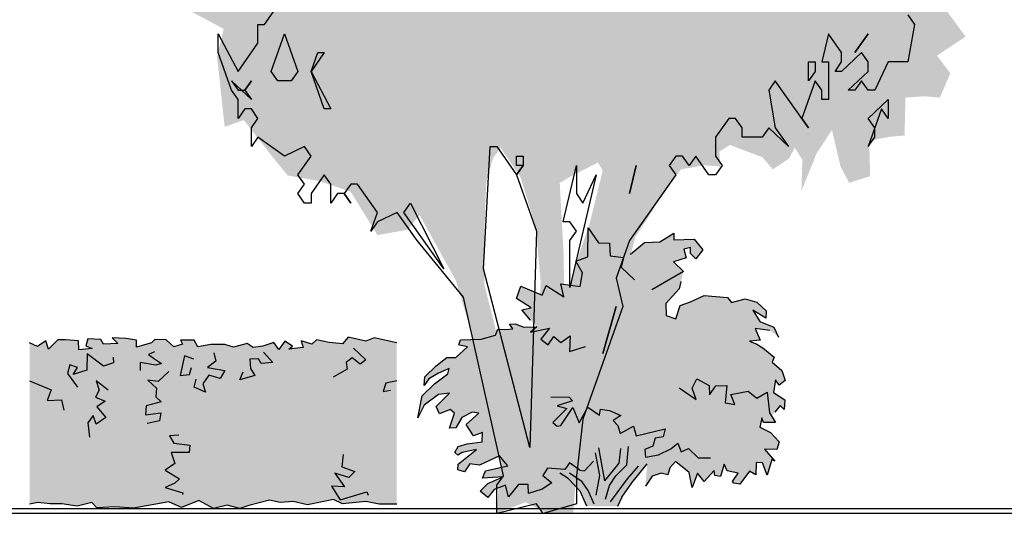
# Model space of a CAD drawing. Extents: x -73 to 359, y -4 to 85.
# Tile 134 of 151: x 278.59 to 282.62, y 8.17 to 10.19. Entities that reach past the tile are written whole.
import ezdxf

# ---------------------------------------------------------------- set-up
doc = ezdxf.new("R2010")
doc.units = 0
doc.header["$MEASUREMENT"] = 0
doc.layers.add('Ansicht_Süd Garagen_8_P_ZE_SYMBOL', color=7, linetype='Continuous')
doc.layers.add('Ansicht_Süd Garagen_8_R_TR_BODEN', color=7, linetype='Continuous')

msp = doc.modelspace()

# ---------------------------------------------------------------- hatches: boundary and pattern name
at = {"layer": 'Ansicht_Süd Garagen_8_P_ZE_SYMBOL', "linetype": 'Continuous', "lineweight": 18, "ltscale": 1000}
h = msp.add_hatch(color=255, dxfattribs=at)
h.paths.add_polyline_path([(279.5235, 11.4391), (279.4026, 11.4557), (279.2934, 11.5332), (279.1764, 11.5664), (279.0321, 11.5996), (278.9619, 11.6605), (278.8995, 11.6273), (278.8644, 11.4646), (278.8488, 11.3483), (278.9424, 11.2487), (278.8995, 11.1933), (278.7786, 11.1933), (278.8215, 11.1048), (278.8839, 11.0605), (278.8761, 10.9719), (278.8605, 10.9055), (278.8683, 10.8557), (278.9034, 10.7505), (278.8839, 10.6287), (278.919, 10.5125), (278.8878, 10.363), (279.0282, 10.2579), (279.114, 10.2246), (279.27, 10.2357), (279.426, 10.1527), (279.3987, 10.0398), (279.4299, 9.7519), (279.5079, 9.7796), (279.6288, 9.6246), (279.6873, 9.5527), (279.816, 9.5305), (279.9447, 9.4862), (280.054, 9.3091), (280.1788, 9.3313), (280.2256, 9.3921), (280.3738, 9.1242), (280.4557, 8.853), (280.5298, 8.5818), (280.5571, 8.3825), (280.5415, 8.171), (280.6585, 8.2164), (280.7482, 8.171), (280.8543, 8.171), (280.8699, 8.3825), (280.9401, 8.6648), (280.9908, 8.8253), (281.0415, 9.0191), (281.0688, 9.1574), (281.1078, 9.3014), (281.1624, 9.3844), (281.2248, 9.4896), (281.295, 9.5781), (281.3925, 9.5947), (281.4549, 9.5892), (281.451, 9.6501), (281.4939, 9.6778), (281.6265, 9.6279), (281.6694, 9.5781), (281.7357, 9.6224), (281.7591, 9.6667), (281.7903, 9.6169), (281.7864, 9.4896), (281.8488, 9.6445), (281.9112, 9.7387), (281.9463, 9.5892), (281.9814, 9.5228), (282.0672, 9.5504), (282.0633, 9.6944), (282.1452, 9.711), (282.2076, 9.7165), (282.2115, 9.8715), (282.2896, 9.877), (282.352, 9.8715), (282.3949, 9.9711), (282.3403, 10.0431), (282.4066, 10.0874), (282.4573, 10.1206), (282.3481, 10.27), (282.3013, 10.3365), (282.4105, 10.3254), (282.4963, 10.4018), (282.4027, 10.5014), (282.3325, 10.5402), (282.3637, 10.6287), (282.4807, 10.59), (282.5529, 10.59), (282.5275, 10.7616), (282.5002, 10.8446), (282.391, 10.8114), (282.3676, 10.8225), (282.3793, 10.9442), (282.3481, 11.0716), (282.5197, 11.1324), (282.4729, 11.2487), (282.4456, 11.3151), (282.4885, 11.4369), (282.4924, 11.614), (282.4261, 11.8244), (282.2974, 11.9185), (282.2154, 11.9959), (282.0945, 12.0402), (281.9775, 12.0347), (281.8449, 12.0458), (281.8371, 12.1067), (281.9268, 12.1177), (281.9736, 12.1343), (282.1101, 12.1454), (282.1686, 12.2118), (282.231, 12.3225), (282.2818, 12.4056), (282.3091, 12.555), (282.3403, 12.71), (282.1998, 12.6214), (282.0906, 12.6104), (281.9931, 12.6713), (282.1725, 12.7487), (282.2076, 12.8096), (282.1452, 12.9369), (282.0009, 12.9137), (281.919, 12.8694), (281.8605, 12.9414), (281.7903, 13.0299), (281.6967, 12.9192), (281.6265, 12.8417), (281.5407, 12.7698), (281.5719, 12.9303), (281.7123, 13.0244), (281.8176, 13.1019), (281.9346, 13.1739), (281.9814, 13.3233), (281.9424, 13.3953), (281.7942, 13.4285), (281.8137, 13.5503), (281.7981, 13.6942), (281.685, 13.672), (281.5641, 13.6111), (281.4861, 13.5835), (281.4198, 13.6333), (281.334, 13.7052), (281.1858, 13.6388), (281.1507, 13.5558), (280.9869, 13.5613), (281.0064, 13.7717), (280.9401, 13.8492), (280.8231, 13.744), (280.7763, 13.661), (280.4565, 13.7551), (280.3862, 13.899), (280.2802, 14.054), (280.1593, 14.0318), (280.0696, 14.1326), (279.9135, 14.0152), (279.9642, 13.9709), (280.054, 13.9267), (280.0618, 13.7993), (279.9564, 13.7385), (279.8238, 13.7883), (279.7653, 13.8492), (279.6678, 13.7938), (279.6873, 13.661), (279.7536, 13.5613), (279.6405, 13.4783), (279.4338, 13.4285), (279.4572, 13.2735), (279.4767, 13.1849), (279.4455, 13.0908), (279.4611, 12.9226), (279.5391, 12.8395), (279.4533, 12.7122), (279.3402, 12.6956), (279.2544, 12.751), (279.1374, 12.679), (279.1842, 12.5849), (279.1569, 12.4742), (279.1335, 12.3303), (279.1686, 12.1974), (279.1413, 12.1365), (279.0282, 12.1974), (278.9385, 12.1033), (278.997, 12.0148), (279.0087, 11.9317), (279.0165, 11.7823), (279.0672, 11.7048), (279.1179, 11.7878), (279.2193, 11.8376), (279.3831, 11.7435), (279.426, 11.6273), (279.5313, 11.5664)], flags=0)
h.paths.add_polyline_path([(280.8457, 9.5504), (280.7989, 9.5228), (280.8145, 9.2349), (280.8184, 8.9969), (280.8613, 9.1851), (280.9198, 9.3512), (280.9744, 9.5726), (280.9549, 9.6058)], flags=0)
h.paths.add_polyline_path([(280.7014, 9.3401), (280.639, 9.5449), (280.5571, 9.6667), (280.5259, 9.6224), (280.4986, 9.5283), (280.4908, 9.3124), (280.4908, 9.1076), (280.5493, 8.8751), (280.6039, 8.6759), (280.6741, 8.4046), (280.7014, 8.6925), (280.7209, 9.1187)], flags=0)
h.paths.add_polyline_path([(279.2271, 10.6597), (279.0945, 10.787), (279.0477, 10.8811), (279.2973, 10.8645), (279.3519, 10.7704)], flags=0)
h.paths.add_polyline_path([(279.4494, 12.4465), (279.3285, 12.5019), (279.3831, 12.1808), (279.4923, 12.1919)], flags=0)
for points in [[(280.7058, 8.9342), (280.6793, 8.961), (280.6439, 9.0038), (280.6821, 9.0117), (280.6224, 9.0502), (280.64, 9.1005), (280.7266, 9.0635), (280.7435, 9.1025), (280.8157, 9.056), (280.804, 9.1101), (280.8821, 9.0985), (280.892, 9.1548), (280.865, 9.2027), (280.9134, 9.22), (280.9153, 9.3383), (280.9578, 9.2779), (281.0023, 9.2763), (281.0052, 9.2242), (281.0588, 9.2169), (281.0884, 9.2311), (281.1452, 9.2785), (281.2083, 9.2822), (281.2656, 9.3164), (281.2649, 9.2899), (281.3477, 9.2919), (281.3841, 9.2493), (281.3548, 9.2126), (281.3333, 9.2339), (281.3333, 9.259), (281.3059, 9.2513), (281.3157, 9.2165), (281.263, 9.1991), (281.304, 9.1604), (281.2942, 9.1198), (281.2864, 9.0889), (281.2317, 9.0289), (281.2335, 8.9799), (281.2735, 8.9671), (281.2903, 9.0212), (281.3333, 9.0367), (281.3894, 9.0624), (281.4839, 9.054), (281.5002, 9.034), (281.5559, 9.049), (281.6047, 9.0352), (281.642, 8.9989), (281.6409, 8.9699), (281.5874, 9.0016), (281.6161, 8.9562), (281.6741, 8.9331), (281.6921, 8.8922), (281.6579, 8.9186), (281.5976, 8.9264), (281.6178, 8.8791), (281.5745, 8.8752), (281.6043, 8.8629), (281.6282, 8.8479), (281.6746, 8.8103), (281.6668, 8.7889), (281.7062, 8.7549), (281.7197, 8.7142), (281.6955, 8.6947), (281.6803, 8.7176), (281.6718, 8.6646), (281.718, 8.6346), (281.7152, 8.5961), (281.6994, 8.6126), (281.678, 8.5844), (281.6636, 8.5691), (281.6807, 8.5423), (281.6313, 8.5426), (281.6246, 8.561), (281.6161, 8.5234), (281.6595, 8.502), (281.6949, 8.4635), (281.6862, 8.4324), (281.6351, 8.4331), (281.6775, 8.3839), (281.6651, 8.3911), (281.6465, 8.3278), (281.6279, 8.3769), (281.6012, 8.3794), (281.6004, 8.3287), (281.5745, 8.3438), (281.5345, 8.2906), (281.5101, 8.2942), (281.5047, 8.3009), (281.5284, 8.3354), (281.4828, 8.3455), (281.471, 8.3722), (281.4563, 8.3215), (281.433, 8.3254), (281.4299, 8.3466), (281.3883, 8.3009), (281.3614, 8.3353), (281.3399, 8.2764), (281.3275, 8.3377), (281.2718, 8.3828), (281.2482, 8.3566), (281.2403, 8.3287), (281.2127, 8.3354), (281.1767, 8.3237), (281.1486, 8.2826), (281.1564, 8.3733), (281.0934, 8.2959), (281.0529, 8.2374), (281.0351, 8.1993), (280.91, 8.2006), (280.8824, 8.2613), (280.8329, 8.3137), (280.7989, 8.3353), (280.7845, 8.3532), (280.7493, 8.3561), (280.7294, 8.326), (280.7671, 8.2953), (280.7271, 8.2697), (280.6709, 8.2524), (280.6692, 8.2892), (280.6302, 8.2884), (280.5892, 8.2381), (280.5775, 8.2865), (280.5308, 8.268), (280.5052, 8.2362), (280.474, 8.2613), (280.5055, 8.2925), (280.5679, 8.3209), (280.483, 8.3154), (280.4955, 8.3445), (280.5872, 8.3657), (280.5521, 8.4063), (280.4706, 8.3683), (280.4318, 8.3733), (280.4095, 8.3406), (280.3828, 8.3494), (280.3834, 8.3722), (280.4582, 8.4318), (280.3998, 8.4199), (280.382, 8.4087), (280.3705, 8.4199), (280.3841, 8.445), (280.4212, 8.4547), (280.4816, 8.463), (280.483, 8.5014), (280.4464, 8.4881), (280.4171, 8.5337), (280.4681, 8.5804), (280.4408, 8.5842), (280.3986, 8.5626), (280.3738, 8.5209), (280.349, 8.5198), (280.3685, 8.5804), (280.3509, 8.5958), (280.308, 8.5784), (280.2943, 8.6074), (280.349, 8.6619), (280.3041, 8.6577), (280.2455, 8.6132), (280.2196, 8.5621), (280.2371, 8.6518), (280.2872, 8.7003), (280.3417, 8.7415), (280.3468, 8.7638), (280.304, 8.7449), (280.2635, 8.7216), (280.2455, 8.6944), (280.2472, 8.7293), (280.2933, 8.7747), (280.3372, 8.8089), (280.3744, 8.8085), (280.4222, 8.8518), (280.3834, 8.8599), (280.3873, 8.8646), (280.3935, 8.8802), (280.4785, 8.883), (280.5358, 8.8997), (280.5462, 8.9245), (280.5755, 8.9226), (280.6067, 8.9259), (280.5938, 8.9454), (280.6166, 8.9465), (280.6517, 8.9323)], [(279.4396, 8.2046), (279.3835, 8.191), (279.3244, 8.223), (279.2532, 8.1947), (279.2018, 8.2175), (279.057, 8.1917), (278.9812, 8.1976), (278.908, 8.1931), (278.8874, 8.2154), (278.8268, 8.2004), (278.7639, 8.2099), (278.717, 8.2097), (278.6666, 8.2147), (278.6326, 8.2082), (278.6326, 8.8686), (278.665, 8.8533), (278.6996, 8.8769), (278.7101, 8.8423), (278.7482, 8.8806), (278.7794, 8.8804), (278.8325, 8.8761), (278.8346, 8.8401), (278.8886, 8.8459), (278.8621, 8.8567), (278.871, 8.8844), (278.9236, 8.8816), (278.9343, 8.8626), (278.9937, 8.8651), (278.9698, 8.8887), (279.0269, 8.8868), (279.0691, 8.8796), (279.0691, 8.8506), (279.1305, 8.8679), (279.1445, 8.8816), (279.1911, 8.8806), (279.2216, 8.8514), (279.2572, 8.8634), (279.2497, 8.8789), (279.3058, 8.8789), (279.3198, 8.8525), (279.3732, 8.8619), (279.4299, 8.8611), (279.4661, 8.8504), (279.5222, 8.8653), (279.5464, 8.8494), (279.5856, 8.8544), (279.631, 8.8693), (279.6517, 8.8415), (279.6758, 8.8749), (279.7069, 8.8554), (279.6918, 8.843), (279.7506, 8.8489), (279.7424, 8.8769), (279.7853, 8.8624), (279.8048, 8.8806), (279.8566, 8.8697), (279.9111, 8.8637), (279.935, 8.891), (280.0065, 8.8746), (280.0411, 8.8894), (280.1326, 8.8686), (280.1326, 8.2082), (280.0613, 8.2082), (280.007, 8.219), (279.9106, 8.2096), (279.8743, 8.2276), (279.7688, 8.2055), (279.7098, 8.2199), (279.6563, 8.2147), (279.6125, 8.2243), (279.5286, 8.2028), (279.4915, 8.191)]]:
    msp.add_hatch(color=9, dxfattribs=at).paths.add_polyline_path(points, flags=0)

# ---------------------------------------------------------------- linework, layer by layer
at = {"layer": 'Ansicht_Süd Garagen_8_P_ZE_SYMBOL', "linetype": 'Continuous', "ltscale": 1000}
for p, q in [((279.593, 10.171), (279.6472, 10.2479)), ((282.2217, 10.2095), (282.2488, 10.171)), ((279.5659, 10.0941), (279.5659, 10.171)), ((279.5659, 10.171), (279.593, 10.171)), ((282.2488, 10.171), (282.2217, 10.0172)), ((279.4033, 10.0556), (279.4033, 10.1326)), ((279.4033, 10.1326), (279.4846, 9.9787)), ((279.6201, 9.9787), (279.6743, 10.1326)), ((279.6743, 10.1326), (279.7285, 9.9787)), ((281.8965, 10.1326), (281.8694, 10.0172)), ((281.9507, 10.0556), (281.8965, 10.1326)), ((282.0591, 10.1326), (282.0049, 10.0556)), ((282.0049, 10.0556), (282.0591, 10.1326)), ((279.4846, 9.9787), (279.5659, 10.0941)), ((279.4575, 9.9018), (279.4033, 10.0556)), ((279.7827, 9.9787), (279.8098, 10.0556)), ((279.8369, 10.0556), (279.7827, 9.9787)), ((279.8098, 10.0556), (279.8369, 10.0556)), ((282.032, 10.0556), (281.9507, 9.9787)), ((281.9507, 10.0172), (281.9507, 10.0556)), ((282.0591, 10.0172), (282.032, 10.0556)), ((279.6472, 9.9403), (279.6201, 9.9787)), ((279.7285, 9.9787), (279.7014, 9.9403)), ((279.7827, 9.9787), (279.864, 9.8249)), ((279.8369, 9.8249), (279.7827, 9.9787)), ((281.8152, 9.9403), (281.8152, 10.0172)), ((281.8152, 10.0172), (281.8423, 10.0172)), ((281.8423, 9.9787), (281.8152, 9.9403)), ((281.8423, 10.0172), (281.8423, 9.9787)), ((281.8694, 10.0172), (281.8965, 10.0172)), ((281.8965, 10.0172), (281.8965, 9.8633)), ((281.9236, 9.9787), (281.9507, 10.0172)), ((281.9507, 9.9787), (281.9236, 9.9787)), ((281.9778, 9.9018), (282.0591, 9.9787)), ((282.0591, 9.9787), (282.0591, 10.0172)), ((282.1404, 10.0172), (282.0862, 9.9018)), ((282.2217, 10.0172), (282.1404, 10.0172)), ((279.5388, 9.8633), (279.4575, 9.9403)), ((279.4575, 9.9403), (279.4846, 9.9018)), ((279.5117, 9.9018), (279.5388, 9.9403)), ((279.5388, 9.9403), (279.5117, 9.9018)), ((279.7014, 9.9403), (279.6472, 9.9403)), ((281.6797, 9.9403), (281.6526, 9.9018)), ((281.8152, 9.7479), (281.6797, 9.9403)), ((281.8423, 9.9403), (281.7881, 9.7864)), ((281.8694, 9.9018), (281.8423, 9.9403)), ((282.032, 9.9403), (282.0049, 9.9018)), ((282.0591, 9.9018), (282.032, 9.9403)), ((279.4846, 9.8633), (279.4575, 9.9018)), ((279.4846, 9.9018), (279.5117, 9.9018)), ((279.5117, 9.9018), (279.5388, 9.8633)), ((281.6526, 9.9018), (281.6797, 9.7479)), ((281.8694, 9.8633), (281.8694, 9.9018)), ((282.0049, 9.9018), (281.9778, 9.9018)), ((282.0862, 9.9018), (282.0591, 9.9018)), ((279.4846, 9.7864), (279.4846, 9.8633)), ((281.8965, 9.8633), (281.8694, 9.8633)), ((282.0591, 9.7864), (282.1404, 9.8633)), ((282.1404, 9.8633), (282.1404, 9.7864)), ((279.5117, 9.8249), (279.4846, 9.7864)), ((279.5388, 9.8249), (279.5117, 9.8249)), ((279.5659, 9.7864), (279.5388, 9.8249)), ((279.864, 9.8249), (279.8369, 9.8249)), ((282.1133, 9.8249), (282.0591, 9.671)), ((282.1404, 9.7864), (282.1133, 9.8249)), ((279.5388, 9.7479), (279.5659, 9.7864)), ((281.49, 9.7864), (281.4358, 9.7095)), ((281.5171, 9.7864), (281.49, 9.7864)), ((281.5442, 9.7479), (281.5171, 9.7864)), ((281.7881, 9.7864), (281.8152, 9.7479)), ((282.0862, 9.7479), (282.0591, 9.7864)), ((279.5388, 9.671), (279.5388, 9.7479)), ((281.5442, 9.7095), (281.5442, 9.7479)), ((281.6526, 9.7479), (281.6255, 9.7095)), ((281.7339, 9.671), (281.6526, 9.7479)), ((281.6797, 9.7479), (281.7339, 9.671)), ((282.0862, 9.7095), (282.0862, 9.7479)), ((279.5659, 9.7095), (279.5388, 9.671)), ((279.6743, 9.6326), (279.5659, 9.7095)), ((281.4358, 9.7095), (281.4358, 9.6326)), ((281.6255, 9.7095), (281.5442, 9.7095)), ((282.0591, 9.671), (282.0862, 9.7095)), ((279.7556, 9.671), (279.6743, 9.6326)), ((279.7827, 9.6326), (279.7556, 9.671)), ((280.4873, 9.171), (280.5144, 9.671)), ((280.5144, 9.671), (280.5415, 9.671)), ((280.5415, 9.671), (280.6228, 9.5556)), ((279.7285, 9.5556), (279.7827, 9.6326)), ((280.6228, 9.5941), (280.6228, 9.6326)), ((280.6228, 9.6326), (280.6499, 9.6326)), ((280.6499, 9.6326), (280.6499, 9.5941)), ((281.2732, 9.6326), (281.2461, 9.5941)), ((281.3003, 9.6326), (281.2732, 9.6326)), ((281.3274, 9.5941), (281.3003, 9.6326)), ((281.3545, 9.6326), (281.3274, 9.5941)), ((281.4087, 9.5556), (281.3545, 9.6326)), ((281.4358, 9.6326), (281.4629, 9.5941)), ((280.6228, 9.5556), (280.6499, 9.5941)), ((280.6499, 9.5941), (280.6228, 9.5941)), ((280.6499, 9.5941), (280.6228, 9.5556)), ((280.8125, 9.3633), (280.8667, 9.5941)), ((280.8667, 9.5941), (280.8667, 9.4787)), ((281.1106, 9.5941), (281.0835, 9.4787)), ((281.0835, 9.4787), (281.1106, 9.5941)), ((281.2461, 9.5941), (281.2732, 9.5556)), ((281.4629, 9.5941), (281.4358, 9.5556)), ((279.7556, 9.5172), (279.7285, 9.5556)), ((279.8369, 9.5556), (279.7827, 9.4787)), ((279.864, 9.5172), (279.8369, 9.5556)), ((280.6228, 9.5556), (280.7041, 9.3249)), ((280.948, 9.5556), (280.8396, 9.0941)), ((280.8938, 9.4403), (280.948, 9.5556)), ((281.2732, 9.5556), (281.0835, 9.2864)), ((281.4358, 9.5556), (281.4087, 9.5556)), ((279.7285, 9.4787), (279.7556, 9.5172)), ((279.864, 9.4403), (279.864, 9.5172)), ((279.9453, 9.5172), (279.9182, 9.4787)), ((279.9724, 9.5172), (279.9453, 9.5172)), ((280.0537, 9.4018), (279.9724, 9.5172)), ((279.7556, 9.4403), (279.7285, 9.4787)), ((279.7827, 9.4787), (279.7827, 9.4403)), ((279.8911, 9.4787), (279.864, 9.4403)), ((279.9182, 9.4787), (279.8911, 9.4787)), ((279.9182, 9.4787), (279.9453, 9.4403)), ((279.9453, 9.4403), (279.9182, 9.4787)), ((280.8667, 9.4787), (280.8938, 9.4403)), ((279.7827, 9.4403), (279.7556, 9.4403)), ((280.1621, 9.4018), (280.1892, 9.4403)), ((280.1892, 9.4403), (280.3247, 9.171)), ((280.0266, 9.3249), (280.0537, 9.4018)), ((280.135, 9.4018), (280.0537, 9.3633)), ((280.2163, 9.2864), (280.135, 9.4018)), ((280.3247, 9.171), (280.1621, 9.4018)), ((280.0537, 9.3633), (280.0266, 9.3249)), ((280.8396, 9.3633), (280.8125, 9.3633)), ((280.8667, 9.3249), (280.8396, 9.3633)), ((280.9134, 9.22), (280.9153, 9.3383)), ((280.9153, 9.3383), (280.9578, 9.2779)), ((280.7041, 9.3249), (280.677, 8.4403)), ((280.8396, 9.2864), (280.8667, 9.3249)), ((281.2083, 9.2822), (281.2656, 9.3164)), ((281.2656, 9.3164), (281.2649, 9.2899)), ((280.406, 9.0556), (280.2163, 9.2864)), ((280.8396, 9.0941), (280.8396, 9.2864)), ((280.9578, 9.2779), (281.0023, 9.2763)), ((281.0023, 9.2763), (281.0052, 9.2242)), ((281.0835, 9.2864), (281.0293, 9.1326)), ((281.0884, 9.2311), (281.1452, 9.2785)), ((281.1452, 9.2785), (281.2083, 9.2822)), ((281.2649, 9.2899), (281.3477, 9.2919)), ((281.3333, 9.259), (281.3059, 9.2513)), ((281.3333, 9.2339), (281.3333, 9.259)), ((281.3477, 9.2919), (281.3841, 9.2493)), ((280.865, 9.2027), (280.9134, 9.22)), ((281.0052, 9.2242), (281.0588, 9.2169)), ((281.0588, 9.2169), (281.0501, 9.1778)), ((281.3157, 9.2165), (281.263, 9.1991)), ((281.3059, 9.2513), (281.3157, 9.2165)), ((281.3548, 9.2126), (281.3333, 9.2339)), ((281.3841, 9.2493), (281.3548, 9.2126)), ((280.892, 9.1548), (280.865, 9.2027)), ((281.0501, 9.1778), (281.1048, 9.1256)), ((281.263, 9.1991), (281.304, 9.1604)), ((280.677, 8.4403), (280.4873, 9.171)), ((280.8821, 9.0985), (280.892, 9.1548)), ((281.0293, 9.1326), (281.0564, 9.0172)), ((281.304, 9.1604), (281.1751, 9.085)), ((280.6224, 9.0502), (280.64, 9.1005)), ((280.64, 9.1005), (280.7266, 9.0635)), ((280.7266, 9.0635), (280.7435, 9.1025)), ((280.7435, 9.1025), (280.8157, 9.056)), ((280.8157, 9.056), (280.804, 9.1101)), ((280.804, 9.1101), (280.8821, 9.0985)), ((281.2942, 9.1198), (281.2864, 9.0889)), ((280.5686, 8.3249), (280.406, 9.0556)), ((281.2864, 9.0889), (281.2317, 9.0289)), ((281.3333, 9.0367), (281.3894, 9.0624)), ((281.3894, 9.0624), (281.4839, 9.054)), ((281.4839, 9.054), (281.5002, 9.034)), ((280.6821, 9.0117), (280.6224, 9.0502)), ((280.6439, 9.0038), (280.6821, 9.0117)), ((281.0564, 9.0172), (280.8938, 8.5556)), ((281.0293, 9.0172), (280.9751, 8.8249)), ((280.9751, 8.8249), (281.0293, 9.0172)), ((281.2317, 9.0289), (281.2335, 8.9799)), ((281.2735, 8.9671), (281.2903, 9.0212)), ((281.2903, 9.0212), (281.3333, 9.0367)), ((281.5002, 9.034), (281.5559, 9.049)), ((281.5559, 9.049), (281.6047, 9.0352)), ((281.6047, 9.0352), (281.642, 8.9989)), ((280.6793, 8.961), (280.6439, 9.0038)), ((281.2335, 8.9799), (281.2735, 8.9671)), ((281.6409, 8.9699), (281.5874, 9.0016)), ((281.5874, 9.0016), (281.6161, 8.9562)), ((281.642, 8.9989), (281.6409, 8.9699)), ((280.5938, 8.9454), (280.6166, 8.9465)), ((280.6067, 8.9259), (280.5938, 8.9454)), ((280.6166, 8.9465), (280.6517, 8.9323)), ((280.6517, 8.9323), (280.7058, 8.9342)), ((280.7058, 8.9342), (280.6793, 8.912)), ((281.6161, 8.9562), (281.6741, 8.9331)), ((281.6741, 8.9331), (281.6921, 8.8922)), ((279.935, 8.891), (279.9111, 8.8637)), ((280.0065, 8.8746), (279.935, 8.891)), ((280.4785, 8.883), (280.5358, 8.8997)), ((280.5358, 8.8997), (280.5462, 8.9245)), ((280.5462, 8.9245), (280.5755, 8.9226)), ((280.5755, 8.9226), (280.6067, 8.9259)), ((280.6793, 8.912), (280.7572, 8.9284)), ((280.7572, 8.9284), (280.722, 8.8839)), ((280.7513, 8.8607), (280.7744, 8.8941)), ((280.7744, 8.8941), (280.8037, 8.8691)), ((280.8037, 8.8691), (280.8411, 8.8974)), ((280.8411, 8.8974), (280.8392, 8.8336)), ((281.6579, 8.9186), (281.5976, 8.9264)), ((281.5976, 8.9264), (281.6178, 8.8791)), ((278.665, 8.8533), (278.6326, 8.8686)), ((278.6996, 8.8769), (278.665, 8.8533)), ((278.7101, 8.8423), (278.6996, 8.8769)), ((278.7482, 8.8806), (278.7101, 8.8423)), ((278.7794, 8.8804), (278.7482, 8.8806)), ((278.8325, 8.8761), (278.7794, 8.8804)), ((278.8346, 8.8401), (278.8325, 8.8761)), ((278.871, 8.8844), (278.8621, 8.8567)), ((278.8621, 8.8567), (278.8886, 8.8459)), ((278.9236, 8.8816), (278.871, 8.8844)), ((278.9343, 8.8626), (278.9236, 8.8816)), ((278.9937, 8.8651), (278.9343, 8.8626)), ((279.0269, 8.8868), (278.9698, 8.8887)), ((278.9698, 8.8887), (278.9937, 8.8651)), ((279.0691, 8.8796), (279.0269, 8.8868)), ((279.0691, 8.8506), (279.0691, 8.8796)), ((279.1305, 8.8679), (279.0691, 8.8506)), ((279.1445, 8.8816), (279.1305, 8.8679)), ((279.1911, 8.8806), (279.1445, 8.8816)), ((279.2216, 8.8514), (279.1911, 8.8806)), ((279.2572, 8.8634), (279.2216, 8.8514)), ((279.3058, 8.8789), (279.2497, 8.8789)), ((279.2497, 8.8789), (279.2572, 8.8634)), ((279.3198, 8.8525), (279.3058, 8.8789)), ((279.3732, 8.8619), (279.3198, 8.8525)), ((279.4299, 8.8611), (279.3732, 8.8619)), ((279.4661, 8.8504), (279.4299, 8.8611)), ((279.5222, 8.8653), (279.4661, 8.8504)), ((279.5464, 8.8494), (279.5222, 8.8653)), ((279.5856, 8.8544), (279.5464, 8.8494)), ((279.631, 8.8693), (279.5856, 8.8544)), ((279.6517, 8.8415), (279.631, 8.8693)), ((279.6758, 8.8749), (279.6517, 8.8415)), ((279.7069, 8.8554), (279.6758, 8.8749)), ((279.6918, 8.843), (279.7069, 8.8554)), ((279.7853, 8.8624), (279.7424, 8.8769)), ((279.7424, 8.8769), (279.7506, 8.8489)), ((279.8048, 8.8806), (279.7853, 8.8624)), ((279.8566, 8.8697), (279.8048, 8.8806)), ((279.9111, 8.8637), (279.8566, 8.8697)), ((280.0411, 8.8894), (280.0065, 8.8746)), ((280.1326, 8.8686), (280.0411, 8.8894)), ((280.3744, 8.8085), (280.4222, 8.8518)), ((280.4222, 8.8518), (280.3834, 8.8599)), ((280.3873, 8.8646), (280.3935, 8.8802)), ((280.3935, 8.8802), (280.4785, 8.883)), ((280.722, 8.8839), (280.7513, 8.8607)), ((280.8392, 8.8336), (280.9036, 8.853)), ((281.6178, 8.8791), (281.5745, 8.8752)), ((281.5745, 8.8752), (281.6043, 8.8629)), ((281.6043, 8.8629), (281.6282, 8.8479)), ((278.8886, 8.8459), (278.8346, 8.8401)), ((278.8675, 8.8239), (278.8673, 8.756)), ((278.935, 8.7731), (278.8675, 8.8239)), ((279.1433, 8.8311), (279.118, 8.8211)), ((279.118, 8.8211), (279.139, 8.8055)), ((279.2656, 8.8159), (279.248, 8.7346)), ((279.3032, 8.8021), (279.2656, 8.8159)), ((279.3851, 8.8269), (279.3934, 8.7934)), ((279.5884, 8.83), (279.6271, 8.7875)), ((279.7506, 8.8489), (279.6918, 8.843)), ((279.9558, 8.8464), (280.0061, 8.799)), ((281.6282, 8.8479), (281.6746, 8.8103)), ((278.7967, 8.7787), (278.7876, 8.7434)), ((278.828, 8.7677), (278.7967, 8.7787)), ((278.9759, 8.7866), (278.935, 8.7731)), ((278.974, 8.81), (278.9759, 8.7866)), ((279.1482, 8.7769), (279.0839, 8.7881)), ((279.0839, 8.7881), (279.0849, 8.7552)), ((279.139, 8.8055), (279.1722, 8.7833)), ((279.1722, 8.7833), (279.1482, 8.7769)), ((279.3934, 8.7934), (279.3597, 8.7673)), ((279.5681, 8.8033), (279.5325, 8.8017)), ((279.5325, 8.8017), (279.5354, 8.7633)), ((279.579, 8.7838), (279.5681, 8.8033)), ((279.6271, 8.7875), (279.579, 8.7838)), ((279.9509, 8.8074), (279.926, 8.7875)), ((279.926, 8.7875), (279.9299, 8.7607)), ((279.9834, 8.7813), (279.9509, 8.8074)), ((280.0061, 8.799), (279.9834, 8.7813)), ((280.2472, 8.7293), (280.2933, 8.7747)), ((280.2933, 8.7747), (280.3372, 8.8089)), ((280.3372, 8.8089), (280.3744, 8.8085)), ((281.6746, 8.8103), (281.6668, 8.7889)), ((281.6668, 8.7889), (281.7062, 8.7549)), ((278.7876, 8.7434), (278.8289, 8.6864)), ((278.8114, 8.7387), (278.828, 8.7677)), ((278.8673, 8.756), (278.8114, 8.7387)), ((279.202, 8.7507), (279.1585, 8.7104)), ((279.248, 8.7346), (279.2863, 8.739)), ((279.2863, 8.739), (279.2937, 8.7674)), ((279.3654, 8.7359), (279.3408, 8.7002)), ((279.3597, 8.7673), (279.4311, 8.7558)), ((279.411, 8.7222), (279.3654, 8.7359)), ((279.4311, 8.7558), (279.411, 8.7222)), ((279.4916, 8.7167), (279.5056, 8.7497)), ((279.5526, 8.7354), (279.4916, 8.7167)), ((279.5354, 8.7633), (279.5526, 8.7354)), ((279.9299, 8.7607), (279.8738, 8.7277)), ((280.304, 8.7449), (280.2635, 8.7216)), ((280.2872, 8.7003), (280.3417, 8.7415)), ((280.3468, 8.7638), (280.304, 8.7449)), ((280.3417, 8.7415), (280.3468, 8.7638)), ((281.7062, 8.7549), (281.7197, 8.7142)), ((278.6326, 8.7128), (278.7208, 8.6766)), ((278.9536, 8.6752), (278.9047, 8.7131)), ((278.9047, 8.7131), (278.917, 8.6743)), ((279.1585, 8.7104), (279.1152, 8.7158)), ((279.1152, 8.7158), (279.1516, 8.6831)), ((279.3058, 8.6864), (279.3128, 8.7194)), ((279.3408, 8.7002), (279.3514, 8.6672)), ((280.0885, 8.704), (280.0773, 8.6689)), ((280.1326, 8.7128), (280.0885, 8.704)), ((280.2371, 8.6518), (280.2872, 8.7003)), ((280.2455, 8.6944), (280.2472, 8.7293)), ((280.2635, 8.7216), (280.2455, 8.6944)), ((281.3393, 8.683), (281.3596, 8.7209)), ((281.3596, 8.7209), (281.4091, 8.6942)), ((281.4091, 8.6942), (281.4109, 8.6552)), ((281.4109, 8.6552), (281.4366, 8.6919)), ((281.4366, 8.6919), (281.4817, 8.6936)), ((281.4817, 8.6936), (281.4746, 8.6231)), ((281.6803, 8.7176), (281.6718, 8.6646)), ((281.6955, 8.6947), (281.6803, 8.7176)), ((281.7197, 8.7142), (281.6955, 8.6947)), ((278.7208, 8.6766), (278.705, 8.6331)), ((278.917, 8.6743), (278.9021, 8.6463)), ((279.1516, 8.6831), (279.1487, 8.6471)), ((279.3514, 8.6672), (279.3058, 8.6864)), ((280.0773, 8.6689), (280.1072, 8.6747)), ((280.2196, 8.5621), (280.2371, 8.6518)), ((280.3041, 8.6577), (280.2455, 8.6132)), ((280.2943, 8.6074), (280.349, 8.6619)), ((280.349, 8.6619), (280.3041, 8.6577)), ((281.2875, 8.6847), (281.3567, 8.6362)), ((281.3567, 8.6362), (281.3393, 8.683)), ((281.4985, 8.6568), (281.5683, 8.6708)), ((281.5137, 8.6156), (281.4985, 8.6568)), ((281.5683, 8.6708), (281.6043, 8.6424)), ((281.6043, 8.6424), (281.6465, 8.6663)), ((281.6465, 8.6663), (281.6555, 8.5816)), ((281.6718, 8.6646), (281.718, 8.6346)), ((278.705, 8.6331), (278.763, 8.6352)), ((278.763, 8.6352), (278.7729, 8.5929)), ((278.9021, 8.6463), (278.9414, 8.6297)), ((278.9414, 8.6297), (278.9077, 8.6064)), ((279.1084, 8.6109), (279.106, 8.5745)), ((279.1698, 8.6266), (279.1084, 8.6109)), ((279.1487, 8.6471), (279.1698, 8.6266)), ((280.2455, 8.6132), (280.2196, 8.5621)), ((280.763, 8.648), (280.8372, 8.6461)), ((280.8504, 8.6307), (280.789, 8.6112)), ((280.789, 8.6112), (280.8275, 8.5997)), ((280.8372, 8.6461), (280.8504, 8.6307)), ((281.4746, 8.6231), (281.5137, 8.6156)), ((281.6994, 8.6126), (281.678, 8.5844)), ((281.7152, 8.5961), (281.6994, 8.6126)), ((281.718, 8.6346), (281.7152, 8.5961)), ((278.8921, 8.5709), (278.871, 8.5407)), ((278.9047, 8.5351), (278.8921, 8.5709)), ((278.9077, 8.6064), (278.9447, 8.5627)), ((279.106, 8.5745), (279.169, 8.5819)), ((279.169, 8.5819), (279.1642, 8.5489)), ((280.308, 8.5784), (280.2943, 8.6074)), ((280.3509, 8.5958), (280.308, 8.5784)), ((280.349, 8.5198), (280.3685, 8.5804)), ((280.3685, 8.5804), (280.3509, 8.5958)), ((280.4408, 8.5842), (280.3986, 8.5626)), ((280.4171, 8.5337), (280.4681, 8.5804)), ((280.4681, 8.5804), (280.4408, 8.5842)), ((280.8275, 8.5997), (280.771, 8.5426)), ((280.804, 8.5301), (280.8528, 8.6036)), ((280.8528, 8.6036), (280.8782, 8.5417)), ((280.8782, 8.5417), (280.9134, 8.6055)), ((280.9134, 8.6055), (280.9618, 8.5727)), ((280.9618, 8.5727), (280.9651, 8.5967)), ((280.9651, 8.5967), (281.0023, 8.5917)), ((281.0023, 8.5917), (281.0481, 8.5707)), ((281.0481, 8.5707), (281.0169, 8.5513)), ((281.6555, 8.5816), (281.6807, 8.5423)), ((278.871, 8.5407), (278.878, 8.483)), ((278.9447, 8.5627), (278.9047, 8.5351)), ((279.1642, 8.5489), (279.1129, 8.5379)), ((280.3986, 8.5626), (280.3738, 8.5209)), ((280.4464, 8.4881), (280.4171, 8.5337)), ((280.771, 8.5426), (280.7884, 8.5281)), ((280.7884, 8.5281), (280.804, 8.5301)), ((280.8938, 8.5556), (280.8667, 8.3249)), ((281.0169, 8.5513), (281.036, 8.5298)), ((281.036, 8.5298), (281.0462, 8.4975)), ((281.6246, 8.561), (281.6161, 8.5234)), ((281.6313, 8.5426), (281.6246, 8.561)), ((281.6807, 8.5423), (281.6313, 8.5426)), ((279.2426, 8.4905), (279.2041, 8.4885)), ((280.3738, 8.5209), (280.349, 8.5198)), ((280.483, 8.5014), (280.4464, 8.4881)), ((280.4816, 8.463), (280.483, 8.5014)), ((281.0462, 8.4975), (281.1009, 8.5281)), ((281.1009, 8.5281), (281.1106, 8.4875)), ((281.1106, 8.4875), (281.2298, 8.5165)), ((281.2298, 8.5165), (281.222, 8.4837)), ((281.6161, 8.5234), (281.6595, 8.502)), ((281.6595, 8.502), (281.6949, 8.4635)), ((279.2041, 8.4885), (279.2216, 8.4582)), ((279.2216, 8.4582), (279.287, 8.4501)), ((279.287, 8.4501), (279.2847, 8.4197)), ((280.3841, 8.445), (280.4212, 8.4547)), ((280.4212, 8.4547), (280.4816, 8.463)), ((281.1888, 8.4779), (281.179, 8.4452)), ((281.222, 8.4837), (281.1888, 8.4779)), ((281.2532, 8.4353), (281.2819, 8.458)), ((281.2819, 8.458), (281.2954, 8.4229)), ((281.6949, 8.4635), (281.6862, 8.4324)), ((279.2847, 8.4197), (279.2111, 8.4197)), ((279.2111, 8.4197), (279.2265, 8.3743)), ((279.9139, 8.4118), (279.909, 8.3617)), ((280.3705, 8.4199), (280.3841, 8.445)), ((280.382, 8.4087), (280.3705, 8.4199)), ((280.3998, 8.4199), (280.382, 8.4087)), ((280.3834, 8.3722), (280.4582, 8.4318)), ((280.4582, 8.4318), (280.3998, 8.4199)), ((280.9433, 8.4181), (280.9618, 8.326)), ((280.983, 8.3034), (280.9583, 8.4388)), ((281.0422, 8.3764), (281.0483, 8.4366)), ((281.0726, 8.3692), (281.0802, 8.4444)), ((281.179, 8.4452), (281.1463, 8.4324)), ((281.1463, 8.4324), (281.1497, 8.4005)), ((281.1497, 8.4005), (281.202, 8.4101)), ((281.202, 8.4101), (281.2532, 8.4353)), ((281.2954, 8.4229), (281.3252, 8.4357)), ((281.3252, 8.4357), (281.3645, 8.3986)), ((281.6862, 8.4324), (281.6351, 8.4331)), ((281.6351, 8.4331), (281.6775, 8.3839)), ((279.2265, 8.3743), (279.1866, 8.3482)), ((280.3828, 8.3494), (280.3834, 8.3722)), ((280.4318, 8.3733), (280.4095, 8.3406)), ((280.4706, 8.3683), (280.4318, 8.3733)), ((280.5521, 8.4063), (280.4706, 8.3683)), ((280.5872, 8.3657), (280.5521, 8.4063)), ((280.8392, 8.3773), (280.8197, 8.3503)), ((280.8813, 8.3471), (280.8392, 8.3773)), ((280.8996, 8.3443), (280.937, 8.3839)), ((280.983, 8.3034), (281.0422, 8.3764)), ((281.0286, 8.3243), (281.0726, 8.3692)), ((281.0934, 8.2959), (281.1564, 8.3733)), ((281.2718, 8.3828), (281.2482, 8.3566)), ((281.3275, 8.3377), (281.2718, 8.3828)), ((281.3645, 8.3986), (281.4153, 8.3986)), ((281.471, 8.3722), (281.4563, 8.3215)), ((281.4828, 8.3455), (281.471, 8.3722)), ((281.6012, 8.3794), (281.6004, 8.3287)), ((281.6279, 8.3769), (281.6012, 8.3794)), ((281.6465, 8.3278), (281.6279, 8.3769)), ((281.6651, 8.3911), (281.6465, 8.3278)), ((281.6775, 8.3839), (281.6651, 8.3911)), ((279.1866, 8.3482), (279.2457, 8.3128)), ((279.9369, 8.318), (279.8798, 8.3353)), ((279.8798, 8.3353), (279.9194, 8.2795)), ((279.909, 8.3617), (279.9614, 8.3427)), ((279.9614, 8.3427), (279.9369, 8.318)), ((280.4095, 8.3406), (280.3828, 8.3494)), ((280.483, 8.3154), (280.4955, 8.3445)), ((280.4955, 8.3445), (280.5872, 8.3657)), ((280.7493, 8.3561), (280.7294, 8.326)), ((280.8197, 8.3503), (280.7493, 8.3561)), ((280.8329, 8.3137), (280.7989, 8.3353)), ((280.8909, 8.3001), (280.8391, 8.3354)), ((280.8813, 8.3471), (280.8996, 8.3443)), ((281.0756, 8.3116), (281.1208, 8.3637)), ((281.2127, 8.3354), (281.1767, 8.3237)), ((281.2403, 8.3287), (281.2127, 8.3354)), ((281.2482, 8.3566), (281.2403, 8.3287)), ((281.3399, 8.2764), (281.3275, 8.3377)), ((281.3614, 8.3353), (281.3399, 8.2764)), ((281.3883, 8.3009), (281.3614, 8.3353)), ((281.4299, 8.3466), (281.3883, 8.3009)), ((281.433, 8.3254), (281.4299, 8.3466)), ((281.5284, 8.3354), (281.4828, 8.3455)), ((281.5047, 8.3009), (281.5284, 8.3354)), ((281.5745, 8.3438), (281.5345, 8.2906)), ((281.6004, 8.3287), (281.5745, 8.3438)), ((279.2262, 8.2938), (279.1866, 8.2767)), ((279.2457, 8.3128), (279.2262, 8.2938)), ((280.474, 8.2613), (280.5055, 8.2925)), ((280.5679, 8.3209), (280.483, 8.3154)), ((280.5055, 8.2925), (280.5679, 8.3209)), ((280.5415, 8.2864), (280.5686, 8.3249)), ((280.6302, 8.2884), (280.5892, 8.2381)), ((280.6692, 8.2892), (280.6302, 8.2884)), ((280.6709, 8.2524), (280.6692, 8.2892)), ((280.7671, 8.2953), (280.7271, 8.2697)), ((280.7294, 8.326), (280.7671, 8.2953)), ((280.8824, 8.2613), (280.8329, 8.3137)), ((280.8667, 8.3249), (280.8667, 8.2095)), ((280.9145, 8.265), (280.8909, 8.3001)), ((280.9618, 8.326), (280.946, 8.2457)), ((281.0021, 8.2843), (281.0286, 8.3243)), ((281.0064, 8.2185), (281.0756, 8.3116)), ((281.0529, 8.2374), (281.0934, 8.2959)), ((281.1767, 8.3237), (281.1486, 8.2826)), ((281.4563, 8.3215), (281.433, 8.3254)), ((281.5101, 8.2942), (281.5047, 8.3009)), ((281.5345, 8.2906), (281.5101, 8.2942)), ((279.1866, 8.2767), (279.2591, 8.2552)), ((279.2591, 8.2552), (279.2578, 8.2478)), ((279.9194, 8.2795), (279.8668, 8.2822)), ((279.8668, 8.2822), (279.9011, 8.2263)), ((279.9011, 8.2263), (280.0106, 8.259)), ((280.0106, 8.259), (280.016, 8.245)), ((280.5052, 8.2362), (280.474, 8.2613)), ((280.5308, 8.268), (280.5052, 8.2362)), ((280.5775, 8.2865), (280.5308, 8.268)), ((280.5415, 8.171), (280.5415, 8.2864)), ((280.5892, 8.2381), (280.5775, 8.2865)), ((280.7271, 8.2697), (280.6709, 8.2524)), ((280.91, 8.2006), (280.8824, 8.2613)), ((280.9393, 8.2084), (280.9145, 8.265)), ((280.9853, 8.2285), (281.0021, 8.2843)), ((278.6666, 8.2147), (278.6326, 8.2082)), ((278.717, 8.2097), (278.6666, 8.2147)), ((278.7639, 8.2099), (278.717, 8.2097)), ((278.8268, 8.2004), (278.7639, 8.2099)), ((278.8874, 8.2154), (278.8268, 8.2004)), ((278.908, 8.1931), (278.8874, 8.2154)), ((279.2018, 8.2175), (279.057, 8.1917)), ((279.2532, 8.1947), (279.2018, 8.2175)), ((279.3244, 8.223), (279.2532, 8.1947)), ((279.3835, 8.191), (279.3244, 8.223)), ((279.6125, 8.2243), (279.5286, 8.2028)), ((279.6563, 8.2147), (279.6125, 8.2243)), ((279.7098, 8.2199), (279.6563, 8.2147)), ((279.7688, 8.2055), (279.7098, 8.2199)), ((279.8743, 8.2276), (279.7688, 8.2055)), ((279.9106, 8.2096), (279.8743, 8.2276)), ((280.007, 8.219), (279.9106, 8.2096)), ((280.0613, 8.2082), (280.007, 8.219)), ((280.1326, 8.2082), (280.0613, 8.2082)), ((280.7041, 8.2095), (280.5415, 8.171)), ((280.7312, 8.171), (280.7041, 8.2095)), ((280.8667, 8.2095), (280.7312, 8.171)), ((281.0529, 8.2374), (281.0351, 8.1993)), ((278.9812, 8.1976), (278.908, 8.1931)), ((279.057, 8.1917), (278.9812, 8.1976)), ((279.4396, 8.2046), (279.3835, 8.191)), ((279.4915, 8.191), (279.4396, 8.2046)), ((279.5286, 8.2028), (279.4915, 8.191))]:
    msp.add_line(p, q, dxfattribs=at)
at = {"layer": 'Ansicht_Süd Garagen_8_R_TR_BODEN', "linetype": 'Continuous', "ltscale": 1000}
for p, q in [((254.8068, 8.191), (284.8316, 8.191)), ((284.8316, 8.171), (254.8068, 8.171))]:
    msp.add_line(p, q, dxfattribs=at)

doc.saveas('drawing.dxf')
